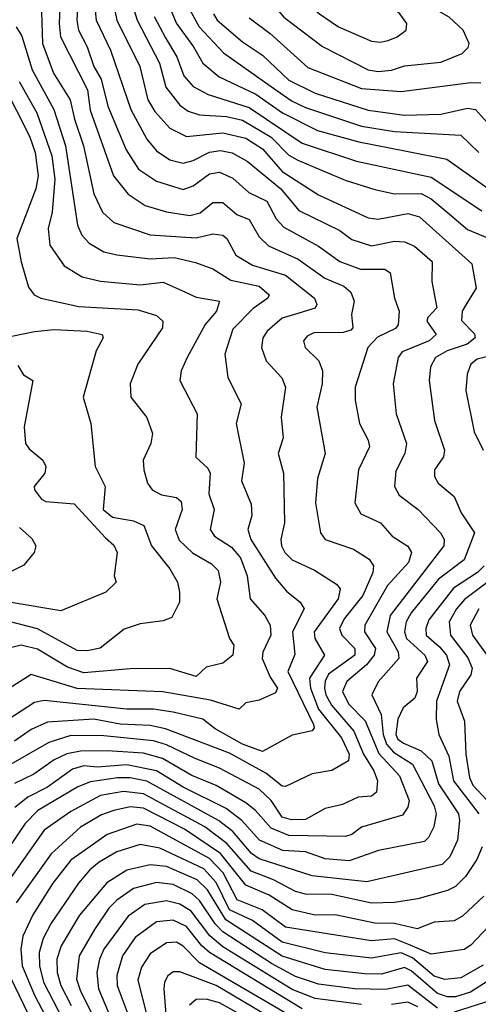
# Model space of a CAD drawing. Extents: x 1308313 to 1441400, y 959662 to 1036319.
# Tile 45 of 256: x 1336411 to 1337798, y 989919 to 992897. Entities that reach past the tile are written whole.
import ezdxf

# ---------------------------------------------------------------- set-up
doc = ezdxf.new("R2010")
doc.units = 0

msp = doc.modelspace()

# ---------------------------------------------------------------- linework, layer by layer
at = {"layer": '0CON10XD'}
for points in [[(1337495, 992740.2), (1337535, 992744.5), (1337575, 992757.7), (1337685, 992768.7), (1337749.4, 992795), (1337767.6, 992812.4), (1337770, 992825), (1337751.9, 992865), (1337709.4, 992905), (1337586, 992976), (1337326.8, 993166.7), (1337225, 993226.1), (1337185, 993237.8), (1337155, 993225.4), (1337140.3, 993205), (1337131.8, 993175), (1337128.1, 993105), (1337149.5, 993009.5), (1337175.2, 992945), (1337209.7, 992905), (1337326.3, 992816.3), (1337465, 992744.8), (1337495, 992740.2)], [(1337500.9, 992829.1), (1337525, 992833.9), (1337552.9, 992845), (1337579.4, 992865), (1337581.5, 992885), (1337561.1, 992915), (1337315, 993114.8), (1337295, 993123.9), (1337227, 993133), (1337240.6, 992995), (1337255, 992970), (1337317.3, 992915), (1337375, 992875.2), (1337475, 992832.4), (1337500.9, 992829.1)], [(1336534.6, 992985.4), (1336529.9, 992885), (1336534, 992845), (1336615.4, 992685), (1336623.4, 992623.4), (1336694.8, 992425), (1336738.7, 992368.7), (1336790, 992335), (1336855, 992315.6), (1336925, 992304.5), (1336956.9, 992313.1), (1336995, 992344.2), (1337025, 992344.3), (1337067.4, 992307.4), (1337105, 992292.8), (1337135, 992240), (1337163.3, 992213.3), (1337252.7, 992172.7), (1337333.5, 992115), (1337391, 992091), (1337412.8, 992072.8), (1337422.9, 992045), (1337414, 992005), (1337418.5, 991965), (1337412.3, 991957.7), (1337389.1, 991950.9), (1337300.2, 991949.8), (1337280.4, 991939.6), (1337268.8, 991925), (1337273.9, 991905), (1337315.2, 991865.2), (1337326.5, 991835), (1337325.3, 991795), (1337309.7, 991725), (1337334.7, 991585), (1337311.2, 991508.8), (1337305.8, 991435), (1337320.4, 991345), (1337335, 991324.7), (1337420, 991295), (1337467.9, 991265), (1337481.4, 991245), (1337478.7, 991225), (1337448.6, 991155), (1337392.3, 991085), (1337377.9, 991055), (1337384.8, 991035), (1337424.8, 990995), (1337424.5, 990975), (1337345, 990917.6), (1337334.4, 990895.6), (1337332.9, 990875), (1337336.6, 990855), (1337353.7, 990823.7), (1337421.2, 990745), (1337451.2, 990675), (1337482.3, 990625), (1337493, 990595), (1337490.1, 990559.9), (1337475, 990548.4), (1337435, 990544.8), (1337386.9, 990523.1), (1337335, 990510.7), (1337275, 990477.4), (1337233, 990477), (1337204.8, 990485), (1337171, 990535), (1337135, 990569.3), (1337015, 990632.6), (1336942, 990662), (1336855, 990703.3), (1336815, 990715.3), (1336665, 990730.5), (1336565, 990731.3), (1336499.2, 990710.8), (1336355, 990627.4)], [(1336475.1, 992985), (1336479.4, 992825), (1336513.4, 992735), (1336563.3, 992655), (1336576.1, 992596.1), (1336604.1, 992515), (1336635, 992370), (1336661.4, 992315), (1336695, 992283.7), (1336805, 992246.5), (1336945, 992236.7), (1336995, 992249.3), (1337025, 992244.7), (1337037.2, 992235), (1337065, 992184.2), (1337115, 992154.8), (1337215, 992124.4), (1337302, 992055), (1337309.1, 992035), (1337305, 992024.6), (1337241.9, 992005), (1337205, 991993.7), (1337158.9, 991955), (1337145.9, 991935), (1337142.5, 991905), (1337156.7, 991865), (1337203.4, 991813.4), (1337214.7, 991785), (1337201.9, 991695), (1337208, 991632), (1337192.7, 991585), (1337208.6, 991525), (1337212.1, 991375), (1337200.7, 991325), (1337202.9, 991305), (1337212.9, 991285), (1337235, 991262.7), (1337302.1, 991232.1), (1337369, 991189), (1337379.7, 991175), (1337373.7, 991145), (1337301.3, 991045), (1337303.2, 991025), (1337332.9, 990975), (1337287.6, 990905), (1337290.5, 990875), (1337315, 990811.5), (1337384.1, 990725), (1337407.4, 990675), (1337405.2, 990654.8), (1337355, 990626.1), (1337295, 990616), (1337215, 990577.3), (1337205, 990578.3), (1337155, 990617.2), (1337045, 990677.8), (1336852.1, 990752.1), (1336805, 990761.6), (1336715, 990765.6), (1336635, 990780.7), (1336495, 990772.2), (1336445, 990749.6), (1336395, 990714.1)], [(1336587.8, 992965), (1336583.8, 992895), (1336588.4, 992865), (1336615.2, 992815), (1336634.6, 992755), (1336657.1, 992717.1), (1336677.8, 992635), (1336733.1, 992503.1), (1336770.5, 992445), (1336825, 992408.4), (1336905, 992383.7), (1336935, 992394), (1336985, 992430.2), (1337015, 992435.6), (1337055, 992417.6), (1337103.7, 992373.7), (1337158.2, 992348.2), (1337186.6, 992295), (1337209.4, 992269.4), (1337315, 992212), (1337378.9, 992165), (1337441.8, 992141.9), (1337515, 992142.4), (1337531.6, 992131.6), (1337544.7, 992055), (1337558.8, 992015), (1337555.9, 991974.1), (1337547.1, 991962.9), (1337493, 991937), (1337463.4, 991905), (1337425.3, 991785), (1337425.7, 991745.7), (1337438.2, 991675), (1337464.6, 991625), (1337469.1, 991605), (1337435.8, 991535), (1337424.7, 991435), (1337442.5, 991402.5), (1337502.1, 991375), (1337537.1, 991335), (1337584.8, 991304.8), (1337595.7, 991285.7), (1337587.3, 991255), (1337523.7, 991185), (1337454.8, 991065), (1337453.7, 991045), (1337487.3, 990995), (1337482.7, 990975), (1337460, 990945), (1337400, 990895), (1337387.2, 990865), (1337405, 990827.2), (1337455.8, 990775.8), (1337496.9, 990676.9), (1337560.1, 990610.1), (1337588.9, 990535), (1337585.2, 990514.8), (1337569.1, 990490.9), (1337445, 990453.9), (1337415, 990432.3), (1337396.3, 990426.3), (1337225, 990428.8), (1337171.4, 990451.4), (1337123.7, 990505), (1337095, 990527.6), (1337005, 990580.3), (1336931.1, 990611.1)], [(1336860, 992945), (1336885.5, 992885), (1336936.8, 992815), (1336964.4, 992765), (1337013.7, 992723.7), (1337125, 992671.9), (1337205.6, 992615.6), (1337311.5, 992561.5), (1337437, 992527), (1337580.5, 992499.5), (1337702.7, 992475), (1337835, 992381.3)], [(1336698.4, 992925), (1336704.9, 992895), (1336774.5, 992755), (1336798.5, 992655), (1336819.6, 992619.6), (1336865, 992568.3), (1336915, 992543.6), (1337025, 992554.9), (1337095, 992538.8), (1337145, 992506.5), (1337205, 992438.1), (1337315, 992367.6), (1337465, 992297.4), (1337495, 992293.3), (1337585, 992310.9), (1337620.4, 992300.4), (1337778.4, 992158.4), (1337791.1, 992085), (1337765, 992042), (1337748.8, 992015), (1337747.1, 991987.1), (1337786.2, 991946.2), (1337788.9, 991935), (1337764.1, 991915), (1337703.8, 991895), (1337668.2, 991875), (1337653.5, 991846.5), (1337649.4, 991805), (1337665.3, 991685), (1337695.7, 991595), (1337692.9, 991575), (1337666, 991535), (1337665.4, 991515), (1337677.1, 991495), (1337724.6, 991455), (1337746.3, 991405), (1337786.2, 991345), (1337755, 991263.2), (1337677.9, 991205), (1337595, 991102.3), (1337579.7, 991075), (1337574.6, 991045), (1337581.1, 991025), (1337636.7, 990975), (1337644.3, 990955), (1337611.2, 990905), (1337612.9, 990865), (1337606.5, 990845), (1337570.3, 990815), (1337555, 990781.5), (1337548.6, 990735), (1337555, 990720.4), (1337572, 990708), (1337625.1, 990685.1), (1337657.5, 990655), (1337678.1, 990585), (1337738, 990495), (1337741.3, 990475), (1337734.8, 990415), (1337711.9, 990365), (1337688.2, 990341.8), (1337461.1, 990288.9), (1337295, 990307.6), (1337135, 990358.7), (1337111.9, 990375), (1337055, 990441.7), (1337012.6, 990475), (1336795, 990593.5), (1336745, 990603.8), (1336706.9, 990603.1), (1336625, 990591.3), (1336586.7, 990576.7), (1336465.3, 990504.7), (1336427, 990465), (1336353.6, 990356.4)], [(1336639.4, 992925), (1336642.4, 992895), (1336685.9, 992805), (1336746.5, 992625), (1336795, 992535.4), (1336825, 992500), (1336865, 992472.8), (1336905, 992463.3), (1336935, 992470.5), (1336985, 992496.3), (1337018.6, 992501.4), (1337053.8, 992493.8), (1337098.5, 992468.5), (1337200.2, 992385), (1337255, 992320), (1337378.9, 992258.9), (1337415, 992232.4), (1337475, 992213.1), (1337545, 992226.5), (1337575, 992224.7), (1337605, 992211.8), (1337658.4, 992165), (1337657.3, 992105), (1337672.7, 992025), (1337645, 991995.9), (1337641.9, 991985), (1337670.9, 991945), (1337649.7, 991925), (1337567.7, 991892.3), (1337555.9, 991875), (1337540, 991795), (1337550, 991705), (1337581.2, 991615), (1337575.3, 991585), (1337548.6, 991531.4), (1337544.2, 991485), (1337558.9, 991458.9), (1337616.2, 991415), (1337684.1, 991345), (1337694.3, 991325), (1337693.5, 991305), (1337531.6, 991095), (1337521, 991045), (1337555.9, 990985), (1337557.5, 990965), (1337495, 990893.8), (1337475.8, 990855), (1337504.6, 990795), (1337510.2, 990735), (1337520.2, 990705), (1337541.3, 990681.3), (1337599, 990645), (1337665, 990519.2), (1337670.6, 990495), (1337663.6, 990455), (1337647.3, 990422.7), (1337635, 990411.4), (1337496.2, 990383.8), (1337407, 990353), (1337335, 990358.1), (1337275, 990379.6), (1337206.6, 990383.4), (1337136.5, 990415), (1337082.9, 990475), (1337035, 990511), (1336905, 990575.1), (1336825, 990625.1), (1336735, 990643.3), (1336645, 990636.2), (1336605, 990639.6), (1336570.1, 990629.9), (1336495, 990575.5), (1336434.9, 990545.1), (1336396.1, 990513.9)], [(1336756.8, 992925), (1336766, 992895), (1336833.6, 992765), (1336853.2, 992693.2), (1336895, 992638.8), (1336920.7, 992620.7), (1336955, 992609.2), (1337036.2, 992603.8), (1337085, 992593.4), (1337171.4, 992541.4), (1337225, 992487.2), (1337252.1, 992472.1), (1337395, 992411.3), (1337485, 992383.2), (1337545, 992369.8), (1337625, 992370.9), (1337655, 992354.8), (1337703.8, 992315), (1337765, 992262.7), (1337855.5, 992225)], [(1336926.5, 992925), (1336953.9, 992875), (1337026.8, 992796.8), (1337185.9, 992685), (1337235, 992650.3), (1337275, 992631.4), (1337445, 992575.1), (1337545, 992559.2), (1337745, 992547.6), (1337799.7, 992495)], [(1336996.8, 992915), (1337008.1, 992895), (1337085, 992830.4), (1337145, 992790), (1337225, 992713.9), (1337305, 992675.1), (1337465, 992622.9), (1337575, 992608.3), (1337685, 992611.5), (1337765, 992629), (1337789.6, 992625), (1337835, 992575.3)], [(1336817, 992907), (1336852.2, 992842.2)], [(1337105, 992902.3), (1337168.8, 992855), (1337281.9, 992751.9), (1337445, 992688.6), (1337565, 992679.6), (1337775, 992707.4), (1337805.5, 992705.5)], [(1336400.4, 992875), (1336417.1, 992847.1), (1336448.1, 992745), (1336513.6, 992625), (1336549.3, 992515), (1336585.6, 992275.6), (1336598.6, 992245), (1336620.5, 992220.5), (1336664.8, 992194.8), (1336705, 992185.2), (1336805, 992173.4), (1336877.8, 992177.8), (1336942.8, 992162.8), (1336995, 992143.1), (1337049.4, 992109.4), (1337135, 992090.9), (1337165.6, 992065), (1337161.4, 992055), (1337116.5, 992023.5), (1337055, 991960.9), (1337031.4, 991885), (1337040.4, 991815), (1337080.4, 991735), (1337066, 991675), (1337089.5, 991555), (1337081.5, 991501.5), (1337111.2, 991431.2), (1337112.8, 991397.2), (1337101.1, 991355), (1337110, 991325), (1337185, 991207.2), (1337217.8, 991167.8), (1337258.9, 991135), (1337270.9, 991115), (1337236.2, 991045), (1337243.2, 990976.8), (1337221.7, 990925), (1337299, 990765), (1337301.6, 990755), (1337295, 990745.4), (1337235, 990732.2), (1337145, 990683.1), (1337085, 990705.9), (1337001.6, 990751.6), (1336965, 990781), (1336875, 990802.6), (1336815, 990811.6), (1336735, 990810.8), (1336485, 990837.2), (1336455, 990831), (1336355, 990766)], [(1336852.2, 992842.2), (1336886.5, 992785), (1336907.4, 992727.4), (1336935, 992694.8), (1336980.9, 992670.9), (1337105, 992631.1), (1337265, 992523.7), (1337429.2, 992469.2), (1337655, 992420.5), (1337808.7, 992318.7)], [(1336322.8, 992775), (1336440.8, 992545), (1336457.7, 992495), (1336466.5, 992425), (1336459.9, 992385), (1336401.6, 992235), (1336414.8, 992164.8), (1336437.7, 992087.7), (1336454.4, 992065), (1336474.3, 992054.2), (1336589.8, 992029.8), (1336769.4, 992019.4), (1336825, 992002.6), (1336843.3, 991985), (1336842.7, 991965), (1336767.8, 991855), (1336744.7, 991795), (1336746.8, 991755), (1336795, 991693.1), (1336812.3, 991645), (1336807.7, 991615), (1336784.6, 991565), (1336786.2, 991535), (1336797.1, 991495), (1336811.5, 991475), (1336839.7, 991459.7), (1336885, 991452), (1336899.4, 991439.4), (1336902.6, 991415), (1336881.5, 991355), (1336893, 991323), (1336933.7, 991283.7), (1336991.1, 991251.1), (1337011.2, 991231.2), (1337018.2, 991195), (1337007.5, 991145), (1337045.5, 991025), (1337058, 991005), (1337055.7, 990975), (1337025, 990950.5), (1336975, 990938.1), (1336945, 990910.4), (1336865, 990934.2), (1336745, 990933), (1336605, 990920.8), (1336555, 990938.4), (1336465, 990993.1), (1336415, 991005.2), (1336383, 990997)], [(1336409.6, 992709.6), (1336462.9, 992615), (1336507.8, 992485), (1336516.9, 992415), (1336509.3, 992315), (1336497.3, 992265), (1336501.4, 992215), (1336545, 992152.3), (1336599.4, 992119.4), (1336655, 992106.1), (1336775, 992094.4), (1336845, 992103.1), (1336912.7, 992072.7), (1336945, 992057.6), (1337015.5, 992045), (1337005.7, 992015), (1336972, 991975), (1336917.8, 991875), (1336899.2, 991835), (1336895.4, 991805), (1336947.3, 991705), (1336943.9, 991573.9), (1336979.9, 991539.9), (1336987, 991525), (1336982.6, 991462.6), (1336998.8, 991415), (1336987.3, 991355), (1337000.4, 991335), (1337051.7, 991301.7), (1337079, 991269), (1337099.3, 991215), (1337108.2, 991145), (1337152.2, 991095), (1337168, 991065), (1337170.4, 991035), (1337145.8, 990984.2), (1337144, 990965), (1337167.9, 990907.9), (1337190.2, 990875), (1337185, 990861.1), (1337135, 990838.8), (1337095, 990830), (1337075, 990810.8), (1336988.3, 990838.3), (1336843.8, 990863.8), (1336585, 990873.7), (1336445, 990916.5), (1336325, 990840.8)], [(1336353, 991933), (1336455, 991953.7), (1336515, 991959.3), (1336615, 991955.2), (1336660, 991945), (1336662.9, 991935), (1336641.9, 991895), (1336603.1, 991755), (1336625.6, 991675), (1336639.3, 991545), (1336669.3, 991485), (1336663.6, 991415), (1336691.8, 991391.8), (1336755, 991380.8), (1336786.6, 991366.6), (1336809, 991305), (1336865, 991235.5), (1336888.5, 991195), (1336894.6, 991165.4), (1336894.5, 991135), (1336871.2, 991088.8), (1336845, 991078.3), (1336775, 991069.7), (1336726.7, 991053.3), (1336653.8, 990996.2), (1336615, 990988.1), (1336585, 990989.1), (1336465, 991054), (1336375, 991077.3)], [(1337838.4, 991881.6), (1337795, 991870.2), (1337775.9, 991855), (1337764.7, 991825), (1337760.5, 991775), (1337785, 991650), (1337812.5, 991595)], [(1336405, 991850.8), (1336422.4, 991822.4), (1336450, 991805), (1336424.6, 991665), (1336428.2, 991615), (1336438.9, 991598.9), (1336480.9, 991565), (1336489.6, 991545), (1336486.8, 991525), (1336454.3, 991485), (1336455.8, 991475), (1336476.2, 991446.2), (1336489.5, 991439.5), (1336575, 991432.7), (1336669.8, 991329.8), (1336695, 991307.1), (1336705.2, 991285), (1336696.9, 991215), (1336702.5, 991195), (1336671.1, 991165), (1336535, 991108.8), (1336385, 991133.6)], [(1336410.5, 991360.5), (1336447.6, 991327.6), (1336460, 991305), (1336454.4, 991285.6), (1336423.4, 991246.6), (1336325, 991198)], [(1337815.5, 991245), (1337795.2, 991224.8), (1337722.8, 991177.2), (1337648.5, 991081.5), (1337639, 991055), (1337640.8, 991035), (1337680.3, 991000.3), (1337701.8, 990975), (1337710.4, 990945), (1337671.4, 990835), (1337670.5, 990780.5), (1337678.6, 990735), (1337709, 990669), (1337722.7, 990595), (1337800, 990495)], [(1337865.2, 991225), (1337756.7, 991143.3), (1337732.3, 991115), (1337710.2, 991075), (1337713.7, 991035), (1337766.3, 990966.3), (1337779, 990935), (1337775.2, 990915), (1337741.5, 990865), (1337734.4, 990835), (1337755.9, 990775), (1337760.6, 990675), (1337771.7, 990605), (1337781.5, 990581.5), (1337868.3, 990488.3)], [(1337799.4, 991115), (1337773.8, 991065), (1337780.2, 991035), (1337837.9, 990955)], [(1336931.1, 990611.1), (1336842.4, 990662.4), (1336785, 990678.6), (1336675, 990685.7), (1336595, 990684.7), (1336553.7, 990676.3), (1336515, 990657.6), (1336453.5, 990615), (1336395, 990586.8)], [(1337809.5, 990395), (1337793.1, 990356.9), (1337758.9, 990305), (1337729.1, 990275), (1337705, 990262.9), (1337615, 990237.7), (1337545, 990226), (1337475, 990224.2), (1337355, 990250.3), (1337275, 990251.4), (1337245, 990259.8), (1337178.9, 990295), (1337111.3, 990321.3), (1337037.5, 990405), (1336970.5, 990455), (1336785, 990554.9), (1336725, 990562.7), (1336655, 990550.1), (1336565, 990501.5), (1336485.1, 990444.9), (1336349.2, 990255)], [(1337815, 990245.9), (1337750.4, 990185), (1337725, 990171.4), (1337665, 990166.7), (1337613.2, 990146.8), (1337545, 990163.1), (1337485, 990164), (1337365, 990189.6), (1337305, 990188.1), (1337235, 990204), (1337165, 990249), (1337095, 990279.3), (1337018.4, 990375), (1336908.8, 990448.8), (1336785, 990511.6), (1336745, 990515.6), (1336695.3, 990504.7), (1336658.6, 990491.4), (1336595, 990454.8), (1336505.9, 990374.1), (1336400, 990225)], [(1337866.3, 990193.7), (1337775, 990097.5), (1337755, 990084.4), (1337655, 990070), (1337585, 990100.6), (1337545, 990116.6), (1337475, 990110.4), (1337215, 990152.3), (1337144.4, 990204.4), (1337068.1, 990235), (1337025.9, 990315.9), (1336985, 990359.8), (1336805, 990457.2), (1336765, 990463.7), (1336675, 990431.8), (1336565.2, 990355), (1336510.7, 990285), (1336450.7, 990189.3), (1336420.6, 990125), (1336414.3, 990085), (1336418.2, 990035), (1336455.8, 989945.8), (1336497.9, 989865)], [(1337812.7, 990037.3), (1337745, 989998.3), (1337696.3, 989993.7), (1337665, 990003.6), (1337598.7, 990058.7), (1337565, 990074.7), (1337475, 990057.9), (1337335, 990074.4), (1337205, 990106), (1337115, 990171.9), (1337045, 990204), (1337005, 990287.3), (1336967.9, 990327.9), (1336835, 990391.2), (1336775, 990402.2), (1336705, 990380.2), (1336651.1, 990348.9), (1336622.5, 990325), (1336588.1, 990285), (1336506, 990164), (1336482, 990118), (1336470, 990075), (1336470.4, 990035), (1336482.9, 989985), (1336540, 989875)], [(1337935, 990058.4), (1337774.6, 989955.4), (1337728.9, 989941.1), (1337705, 989941.1), (1337675, 989951), (1337595, 990019.5), (1337575, 990029.9), (1337505, 990009.6), (1337455, 990010.7), (1337335, 990023.4), (1337205, 990064.5), (1337034, 990174), (1336979, 990265), (1336947.6, 990295), (1336855, 990334.9), (1336805, 990340.1), (1336735, 990324.2), (1336674.1, 990285.9), (1336591.9, 990188.1), (1336536.5, 990095), (1336523, 990055), (1336523.7, 990015), (1336535.4, 989975), (1336566.3, 989915)], [(1337675, 989906.4), (1337585, 989976.8), (1337517.2, 989962.8), (1337425, 989965.4), (1337315, 989979.4), (1337245, 990002.3), (1337172.1, 990042.1), (1337025, 990137.7), (1337001.9, 990161.9), (1336955, 990232.7), (1336932.5, 990252.5), (1336875, 990281.2), (1336825, 990287.2), (1336755, 990268.5), (1336705, 990234), (1336680.8, 990209.2), (1336636.6, 990145), (1336591.1, 990065), (1336583, 989995), (1336595, 989957.8), (1336632.1, 989885)], [(1337445, 989918.4), (1337305, 989935.6), (1337235, 989962.9), (1337025, 990092.7), (1336985.5, 990125.5), (1336929.9, 990199.9), (1336895, 990221.6), (1336855, 990232), (1336789.3, 990220.7), (1336739.1, 990185), (1336665.5, 990085), (1336651.7, 990055), (1336643.7, 990015), (1336648.9, 989965), (1336687.6, 989875)], [(1337265, 989904.7), (1336984.5, 990075), (1336961.4, 990095), (1336915, 990153.5), (1336875, 990173.3), (1336825, 990168.3), (1336759.6, 990120.4), (1336721.5, 990065), (1336704.6, 990005.4), (1336705.2, 989975), (1336735.7, 989895)], [(1337255, 989868.8), (1336954.3, 990044.3), (1336905, 990094.4), (1336885, 990106.9), (1336855, 990104.3), (1336805, 990071.4), (1336779, 990031), (1336768.3, 989991.7), (1336795.1, 989885)], [(1336366.2, 990035), (1336452.5, 989855), (1336460.2, 989815), (1336445.3, 989695), (1336463.6, 989586.4), (1336472.9, 989435), (1336462.7, 989245), (1336427.2, 989125), (1336432.9, 989015), (1336465.7, 988875), (1336554.8, 988695), (1336563.8, 988595), (1336595.4, 988495), (1336592.1, 988465), (1336568.5, 988411.5), (1336543.8, 988376.2), (1336515, 988353.1), (1336485, 988338.9), (1336465, 988336.6), (1336395, 988350.5)], [(1337245, 989833.5), (1337005, 989974.9), (1336895, 990017.1), (1336875, 990016.5), (1336859.2, 990005), (1336848.4, 989985), (1336846.7, 989965), (1336860.8, 989785)], [(1337235, 989799.5), (1337015, 989922.9), (1336975, 989933.9), (1336945, 989932.9), (1336924, 989916)], [(1337615, 989911.2), (1337585, 989924.6), (1337535, 989917.8)], [(1337838.5, 989931.5), (1337725, 989895.1)]]:
    msp.add_lwpolyline(points, dxfattribs=at)

doc.saveas('drawing.dxf')
